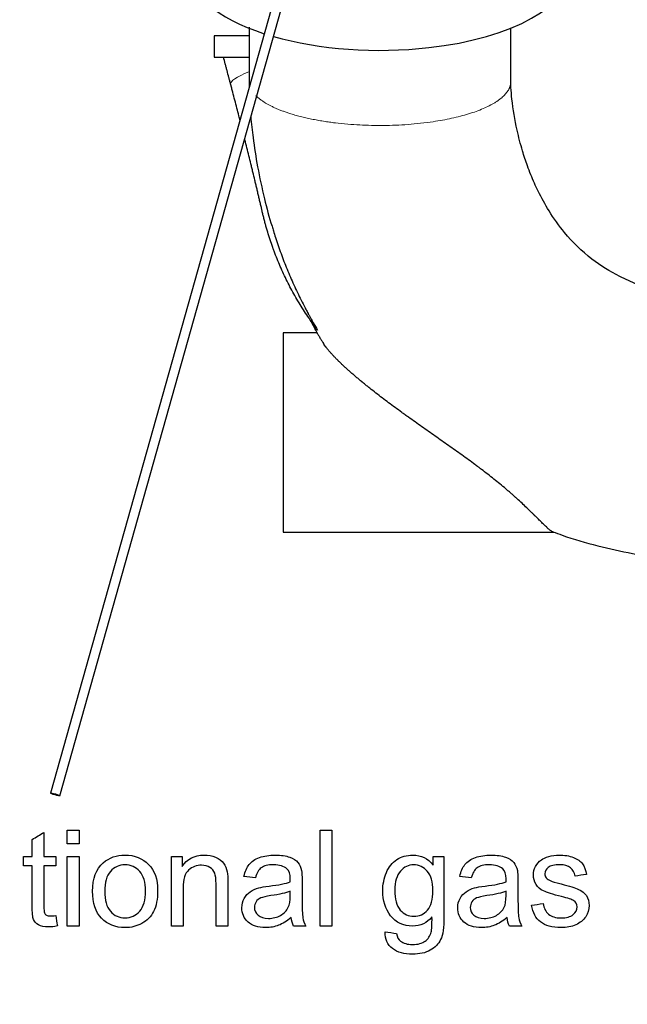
# Model space of a CAD drawing. Header units: inches. Extents: x 0 to 23760, y -13 to 16800.
# Tile 88 of 256: x 1895 to 2529, y 10435 to 11462. Entities that reach past the tile are written whole.
import ezdxf

# ---------------------------------------------------------------- set-up
doc = ezdxf.new("R2010")
doc.units = ezdxf.units.IN
doc.layers.add('1', color=7, linetype='Continuous', true_color=0xffffff)
doc.layers.add('254', color=7, linetype='Continuous', true_color=0xffffff)
doc.styles.add('latin_extended', font='simplex.shx')
doc.dimstyles.get("Standard").update_dxf_attribs({"dimtxt": 0.18, "dimasz": 0.18, "dimexe": 0.18, "dimexo": 0.0625, "dimgap": 0.09, "dimtad": 0, "dimtih": 1, "dimtoh": 1, "dimdec": 4, "dimzin": 0, "dimdsep": 46, "dimtxsty": 'Standard', "dimcen": 0.09, "dimadec": 0, "dimazin": 0, "dimtfac": 1, "dimtdec": 4, "dimtofl": 0, "dimtmove": 0, "dimatfit": 3, "dimfxl": 1, "dimtolj": 1, "dimtzin": 0, "dimarcsym": 0})

# ---------------------------------------------------------------- blocks, each defined once
blk = doc.blocks.new('_U12')
at = {"layer": '254', "color": 3, "linetype": 'Continuous', "lineweight": 13, "transparency": 16777216}
for p, q in [((8888.5, 13749.4), (8888.5, 9407)), ((1002.6, 13394.4), (1002.6, 9407)), ((1142.6, 9447), (8748.5, 9447))]:
    blk.add_line(p, q, dxfattribs=at)
at = {"layer": '254', "color": 3, "transparency": 16777216}
for points in [[(1142.6, 9470.3), (1142.6, 9423.6), (1002.6, 9447)], [(8748.5, 9423.6), (8748.5, 9470.3), (8888.5, 9447)]]:
    blk.add_solid(points, dxfattribs=at)
at = {"layer": 'Defpoints', "color": 0, "transparency": 16777216}
for p in [(8888.5, 13789.4), (1002.6, 13434.4), (8888.5, 9447)]:
    blk.add_point(p, dxfattribs=at)
at = {"layer": '254', "color": 2, "lineweight": 13, "transparency": 16777216, "insert": (4702.2, 9657), "char_height": 140, "attachment_point": 1, "style": 'latin_extended'}
blk.add_mtext('\\A1;7886', dxfattribs=at)

msp = doc.modelspace()

# ---------------------------------------------------------------- linework, layer by layer
at = {"layer": '1', "color": 2, "linetype": 'Continuous', "lineweight": 25}
for p, q in [((2249.721, 11802.714), (1926.881, 10655.039)), ((1936.507, 10652.331), (2259.347, 11800.006)), ((2097.721, 11445.535), (2097.721, 11423.339)), ((2133.874, 11445.535), (2097.721, 11445.535)), ((2097.721, 11423.339), (2107.242, 11423.339)), ((2205.477, 11135.36), (2169.534, 11135.36)), ((2169.534, 11135.36), (2169.534, 10927.36)), ((2169.534, 10927.36), (2452.357, 10927.36))]:
    msp.add_line(p, q, dxfattribs=at)
for start_param, end_param in [(0, 0.92237668), (1.82882433, 3.14161736), (0.98108519, 1.82882433)]:
    msp.add_ellipse((2270.534, 11516.213), major_axis=(-199.792, 0), ratio=0.42979107, start_param=start_param, end_param=end_param, dxfattribs=at)
at = {"layer": '1', "color": 110, "linetype": 'Continuous', "lineweight": 13}
msp.add_ellipse((2163.117, 11407.855), major_axis=(-48.352, -12.731), ratio=0.18462404, start_param=5.31701505, end_param=6.28318531, dxfattribs=at)
at = {"layer": '1', "color": 2, "linetype": 'Continuous', "lineweight": 25}
msp.add_ellipse((1931.694, 10653.685), major_axis=(-4.813, 1.354), ratio=0.11369743, dxfattribs=at)
for points, knots in [([(2134.035, 11454.49), (2134.035, 11451.885), (2134.035, 11443.842), (2134.035, 11430.487), (2134.037, 11414.162), (2134.035, 11403.276), (2134.035, 11397.702)], [0, 0, 0, 0, 0.13760538, 0.42488182, 0.70553209, 1, 1, 1, 1]), ([(2407.034, 11397.49), (2407.034, 11400.045), (2407.033, 11405.757), (2407.034, 11413.793), (2407.033, 11422.115), (2407.034, 11435.249), (2407.034, 11446.057), (2407.034, 11454.026)], [0, 0, 0, 0, 0.13560885, 0.3030504, 0.42647062, 0.57715896, 1, 1, 1, 1]), ([(2107.242, 11423.339), (2107.242, 11423.339), (2107.294, 11423.339), (2107.5, 11423.339), (2107.653, 11423.339), (2108.058, 11423.339), (2108.31, 11423.339), (2108.911, 11423.339), (2109.261, 11423.339), (2109.761, 11423.339), (2109.915, 11423.339), (2110.077, 11423.339), (2110.186, 11423.339), (2110.242, 11423.339), (2110.522, 11423.339), (2110.757, 11423.339), (2111.495, 11423.339), (2112.031, 11423.339), (2113.186, 11423.339), (2114.426, 11423.339), (2115.832, 11423.339), (2116.949, 11423.339), (2117.332, 11423.339), (2117.922, 11423.339), (2118.121, 11423.339), (2118.525, 11423.339), (2118.729, 11423.339), (2119.759, 11423.339), (2120.616, 11423.339), (2122.391, 11423.339), (2124.229, 11423.339), (2126.191, 11423.339), (2128.214, 11423.339), (2129.256, 11423.339), (2130.598, 11423.339), (2130.869, 11423.339), (2131.277, 11423.339), (2131.414, 11423.339), (2131.687, 11423.339), (2132.374, 11423.339), (2133.068, 11423.339), (2133.728, 11423.339), (2133.827, 11423.339), (2133.927, 11423.339)], [0, 0, 0, 0, 0.07098114, 0.07098114, 0.14196227, 0.14196227, 0.21294341, 0.21294341, 0.28392455, 0.28392455, 0.30166983, 0.31054247, 0.31054247, 0.31941512, 0.31941512, 0.35490568, 0.35490568, 0.42588682, 0.42588682, 0.49686796, 0.56784909, 0.56784909, 0.60333966, 0.60333966, 0.62108495, 0.62108495, 0.63883023, 0.63883023, 0.70981137, 0.70981137, 0.7807925, 0.85177364, 0.85177364, 0.92275478, 0.92275478, 0.94050006, 0.94050006, 0.9493727, 0.9493727, 0.95824535, 0.99373591, 0.99373591, 1, 1, 1, 1]), ([(2114.765, 11395.124), (2114.457, 11396.293), (2114.148, 11397.463), (2113.53, 11399.805), (2113.22, 11400.977), (2112.288, 11404.494), (2111.664, 11406.842), (2110.723, 11410.369), (2110.409, 11411.546), (2109.78, 11413.9), (2109.464, 11415.078), (2108.515, 11418.615), (2107.88, 11420.975), (2107.242, 11423.339)], [0, 0, 0, 0, 0.125, 0.125, 0.25, 0.25, 0.5, 0.5, 0.625, 0.625, 0.75, 0.75, 1, 1, 1, 1]), ([(2651.532, 11167.86), (2642.262, 11167.828), (2625.203, 11168.388), (2601.587, 11170.647), (2581.75, 11173.876), (2561.063, 11178.598), (2540.852, 11185.057), (2516.055, 11196.025), (2489.187, 11212.816), (2464.814, 11236.666), (2447.275, 11261.309), (2436.035, 11281.793), (2428.989, 11297.73), (2423.61, 11311.829), (2418.518, 11327.31), (2412.496, 11350.578), (2408.718, 11372.938), (2407.32, 11389.077), (2407.08, 11394.657), (2407.039, 11396.546), (2407.034, 11397.195), (2407.034, 11397.49)], [0, 0, 0, 0, 0.06990841, 0.12908013, 0.17929675, 0.22207832, 0.29010265, 0.34056981, 0.42989974, 0.53545914, 0.6103153, 0.67369875, 0.7244964, 0.75175077, 0.79616098, 0.85667725, 0.947537, 0.98197526, 0.99340339, 0.99692458, 1, 1, 1, 1]), ([(2124.506, 11357.498), (2124.136, 11358.954), (2123.765, 11360.41), (2122.685, 11364.634), (2121.975, 11367.402), (2120.549, 11372.94), (2119.834, 11375.709), (2118.396, 11381.25), (2117.674, 11384.022), (2116.587, 11388.183), (2116.224, 11389.57), (2115.678, 11391.652), (2115.495, 11392.346), (2115.222, 11393.387), (2115.13, 11393.735), (2114.948, 11394.429), (2114.856, 11394.776), (2114.765, 11395.124)], [0, 0, 0, 0, 0.11616859, 0.11616859, 0.33712644, 0.33712644, 0.5580843, 0.5580843, 0.77904215, 0.77904215, 0.88952107, 0.88952107, 0.94476054, 0.94476054, 0.97238027, 0.97238027, 1, 1, 1, 1]), ([(2135.735, 11361.211), (2136.373, 11353.877), (2138.308, 11336.38), (2142.78, 11307.731), (2149.503, 11276.865), (2155.3, 11254.582), (2158.917, 11243.544), (2159.441, 11241.98)], [0, 0, 0, 0, 0.18155169, 0.43365974, 0.71437616, 0.95944887, 1, 1, 1, 1]), ([(2148.028, 11260.841), (2147.862, 11261.553), (2147.614, 11262.623), (2147.365, 11263.693), (2147.198, 11264.406), (2147.115, 11264.763), (2146.699, 11266.546), (2146.033, 11269.397), (2145.031, 11273.666), (2144.362, 11276.508), (2143.691, 11279.348), (2143.355, 11280.766), (2142.683, 11283.601), (2142.347, 11285.018), (2141.673, 11287.849), (2141.335, 11289.263), (2140.659, 11292.09), (2140.321, 11293.502), (2139.305, 11297.736), (2138.625, 11300.555), (2137.603, 11304.779), (2137.262, 11306.186), (2136.749, 11308.295), (2136.578, 11308.998), (2136.236, 11310.404), (2136.065, 11311.106), (2135.209, 11314.615), (2134.523, 11317.415), (2133.149, 11323.004), (2132.461, 11325.793), (2131.08, 11331.363), (2130.389, 11334.143), (2129.601, 11337.297), (2129.507, 11337.673), (2129.413, 11338.05)], [0, 0, 0, 0, 0.02736577, 0.04104866, 0.04104866, 0.05473154, 0.05473154, 0.10946308, 0.16419463, 0.21892617, 0.21892617, 0.27365771, 0.27365771, 0.32838925, 0.32838925, 0.38312079, 0.38312079, 0.43785233, 0.43785233, 0.54731542, 0.54731542, 0.60204696, 0.60204696, 0.62941273, 0.62941273, 0.6567785, 0.6567785, 0.76624159, 0.76624159, 0.87570467, 0.87570467, 0.98516775, 0.98516775, 1, 1, 1, 1]), ([(2205.442, 11138.351), (2203.687, 11140.667), (2201.968, 11142.999), (2198.602, 11147.698), (2196.955, 11150.063), (2193.731, 11154.827), (2192.154, 11157.225), (2189.07, 11162.054), (2186.055, 11166.915), (2183.177, 11171.841), (2180.368, 11176.798), (2178.998, 11179.293), (2176.325, 11184.313), (2175.022, 11186.839), (2172.485, 11191.923), (2171.25, 11194.48), (2168.849, 11199.626), (2167.682, 11202.214), (2165.416, 11207.421), (2164.317, 11210.04), (2162.188, 11215.307), (2161.158, 11217.955), (2159.913, 11221.284), (2159.543, 11222.284), (2159.178, 11223.286), (2158.935, 11223.955), (2158.815, 11224.289), (2158.214, 11225.961), (2157.744, 11227.3), (2156.361, 11231.317), (2155.477, 11233.999), (2153.785, 11239.365), (2152.977, 11242.05), (2151.821, 11246.078), (2151.445, 11247.421), (2150.711, 11250.107), (2150.354, 11251.449), (2149.658, 11254.134), (2149.319, 11255.477), (2148.824, 11257.489), (2148.58, 11258.495), (2148.302, 11259.669), (2148.164, 11260.256), (2148.096, 11260.549), (2148.065, 11260.68), (2148.054, 11260.727), (2148.052, 11260.737), (2148.051, 11260.743), (2148.047, 11260.758), (2148.04, 11260.789), (2148.033, 11260.82), (2148.028, 11260.841)], [0, 0, 0, 0, 0.0625, 0.0625, 0.125, 0.125, 0.1875, 0.1875, 0.25, 0.3125, 0.3125, 0.375, 0.375, 0.4375, 0.4375, 0.5, 0.5, 0.5625, 0.5625, 0.625, 0.625, 0.6875, 0.6875, 0.703125, 0.7109375, 0.7109375, 0.71875, 0.71875, 0.75, 0.75, 0.8125, 0.8125, 0.875, 0.875, 0.90625, 0.90625, 0.9375, 0.9375, 0.96875, 0.96875, 0.984375, 0.9921875, 0.99609375, 0.99804688, 0.99902344, 0.99914551, 0.99914551, 0.99926758, 0.99926758, 0.99951172, 1, 1, 1, 1]), ([(2159.353, 11241.933), (2160.061, 11239.644), (2160.786, 11237.361), (2163.352, 11229.476), (2165.277, 11223.905), (2169.33, 11212.837), (2171.457, 11207.341), (2175.918, 11196.424), (2178.251, 11191.003), (2183.126, 11180.239), (2185.668, 11174.896), (2189.64, 11166.94), (2190.991, 11164.297), (2193.058, 11160.349), (2194.101, 11158.378), (2195.336, 11156.086), (2195.87, 11155.105), (2196.226, 11154.451), (2196.404, 11154.124), (2199.446, 11148.576), (2202.399, 11143.427), (2205.442, 11138.351)], [0, 0, 0, 0, 0.06337808, 0.06337808, 0.21948174, 0.21948174, 0.37558539, 0.37558539, 0.53168904, 0.53168904, 0.68779269, 0.68779269, 0.76584452, 0.76584452, 0.80487043, 0.82438339, 0.83413987, 0.83413987, 0.84389635, 0.84389635, 1, 1, 1, 1]), ([(2451.45, 10927.518), (2451.378, 10927.541), (2451.304, 10927.566), (2450.973, 10927.689), (2450.702, 10927.812), (2450.126, 10928.113), (2449.823, 10928.292), (2449.183, 10928.703), (2448.511, 10929.169), (2447.403, 10930.028), (2446.594, 10930.707), (2445.96, 10931.255), (2445.636, 10931.539), (2445.247, 10931.887), (2445.077, 10932.04), (2444.963, 10932.143), (2444.906, 10932.194), (2444.389, 10932.663), (2443.915, 10933.103), (2442.934, 10934.026), (2442.428, 10934.509), (2441.384, 10935.517), (2440.846, 10936.041), (2439.183, 10937.674), (2438.008, 10938.841), (2435.522, 10941.321), (2434.21, 10942.633), (2432.651, 10944.185), (2432.389, 10944.446), (2432.125, 10944.708), (2431.949, 10944.884), (2431.86, 10944.972), (2431.416, 10945.413), (2431.057, 10945.768), (2429.971, 10946.844), (2429.232, 10947.573), (2426.974, 10949.79), (2425.412, 10951.309), (2422.175, 10954.418), (2420.499, 10956.007), (2417.033, 10959.244), (2415.243, 10960.891), (2413.281, 10962.667), (2413.166, 10962.772), (2412.934, 10962.981), (2412.818, 10963.086), (2412.469, 10963.4), (2411.769, 10964.029), (2411.065, 10964.659), (2409.649, 10965.921), (2407.742, 10967.605), (2404.827, 10970.137), (2402.849, 10971.828), (2399.857, 10974.365), (2397.828, 10976.058), (2393.707, 10979.444), (2391.614, 10981.137), (2387.37, 10984.523), (2385.219, 10986.216), (2380.861, 10989.6), (2378.655, 10991.292), (2375.866, 10993.406), (2375.306, 10993.829), (2374.465, 10994.463), (2374.184, 10994.675), (2373.622, 10995.097), (2372.216, 10996.153), (2370.805, 10997.205), (2367.413, 10999.723), (2365.141, 11001.393), (2360.581, 11004.718), (2358.293, 11006.374), (2353.703, 11009.674), (2351.401, 11011.319), (2346.786, 11014.601), (2344.473, 11016.238), (2339.839, 11019.51), (2337.518, 11021.143), (2332.87, 11024.41), (2330.543, 11026.043), (2325.886, 11029.312), (2323.555, 11030.948), (2318.893, 11034.225), (2316.561, 11035.866), (2311.899, 11039.158), (2309.568, 11040.809), (2304.909, 11044.121), (2302.581, 11045.783), (2299.964, 11047.66), (2299.673, 11047.869), (2299.092, 11048.287), (2298.801, 11048.496), (2297.929, 11049.123), (2296.188, 11050.377), (2294.453, 11051.632), (2290.994, 11054.143), (2288.701, 11055.818), (2284.143, 11059.173), (2281.878, 11060.853), (2277.379, 11064.218), (2275.145, 11065.903), (2270.711, 11069.282), (2268.511, 11070.975), (2264.149, 11074.37), (2261.986, 11076.071), (2258.773, 11078.631), (2257.707, 11079.486), (2255.586, 11081.198), (2254.531, 11082.055), (2253.219, 11083.128), (2252.957, 11083.343), (2252.565, 11083.665), (2252.434, 11083.773), (2252.173, 11083.988), (2251.521, 11084.525), (2250.873, 11085.061), (2249.324, 11086.347), (2248.301, 11087.203), (2246.276, 11088.912), (2245.274, 11089.764), (2243.29, 11091.466), (2242.309, 11092.315), (2240.37, 11094.009), (2239.411, 11094.854), (2237.517, 11096.54), (2236.582, 11097.381), (2234.736, 11099.059), (2233.826, 11099.896), (2232.032, 11101.564), (2231.148, 11102.396), (2229.409, 11104.054), (2228.553, 11104.881), (2227.503, 11105.911), (2227.294, 11106.116), (2226.878, 11106.527), (2226.258, 11107.141), (2225.65, 11107.751), (2224.451, 11108.964), (2223.672, 11109.764), (2222.16, 11111.346), (2221.426, 11112.128), (2220.006, 11113.673), (2219.32, 11114.436), (2217.997, 11115.942), (2217.361, 11116.684), (2216.142, 11118.147), (2215.559, 11118.867), (2214.867, 11119.753), (2214.73, 11119.929), (2214.528, 11120.193), (2214.461, 11120.28), (2214.328, 11120.455), (2213.998, 11120.89), (2213.682, 11121.318), (2212.951, 11122.33), (2212.499, 11122.985), (2211.759, 11124.115), (2211.457, 11124.597), (2211.178, 11125.067)], [0, 0, 0, 0, 0.00335355, 0.00335355, 0.01483829, 0.01483829, 0.02632304, 0.02632304, 0.03780779, 0.04929254, 0.06077729, 0.06077729, 0.06651966, 0.06939085, 0.07082644, 0.07082644, 0.07226204, 0.07226204, 0.08374678, 0.08374678, 0.09523153, 0.09523153, 0.10671628, 0.10671628, 0.12968578, 0.12968578, 0.15265527, 0.15265527, 0.15552646, 0.15696205, 0.15696205, 0.15839765, 0.15839765, 0.16414002, 0.16414002, 0.17562477, 0.17562477, 0.19859427, 0.19859427, 0.22156376, 0.22156376, 0.24453326, 0.24453326, 0.24596885, 0.24596885, 0.24740445, 0.24740445, 0.25027563, 0.25601801, 0.25601801, 0.26750276, 0.2789875, 0.29047225, 0.29047225, 0.31344175, 0.31344175, 0.33641125, 0.33641125, 0.35938074, 0.35938074, 0.38235024, 0.38235024, 0.38809261, 0.38809261, 0.3909638, 0.3909638, 0.39383499, 0.40531974, 0.40531974, 0.42828923, 0.42828923, 0.45125873, 0.45125873, 0.47422822, 0.47422822, 0.49719772, 0.49719772, 0.52016722, 0.52016722, 0.54313671, 0.54313671, 0.56610621, 0.56610621, 0.58907571, 0.58907571, 0.6120452, 0.6120452, 0.6350147, 0.6350147, 0.63788589, 0.63788589, 0.64075707, 0.64075707, 0.64649945, 0.6579842, 0.6579842, 0.68095369, 0.68095369, 0.70392319, 0.70392319, 0.72689269, 0.72689269, 0.74986218, 0.74986218, 0.77283168, 0.77283168, 0.78431643, 0.78431643, 0.79580118, 0.79580118, 0.79867236, 0.79867236, 0.80010796, 0.80010796, 0.80154355, 0.80728592, 0.80728592, 0.81877067, 0.81877067, 0.83025542, 0.83025542, 0.84174017, 0.84174017, 0.85322492, 0.85322492, 0.86470967, 0.86470967, 0.87619441, 0.87619441, 0.88767916, 0.88767916, 0.89916391, 0.89916391, 0.9020351, 0.9020351, 0.90490628, 0.91064866, 0.91064866, 0.92213341, 0.92213341, 0.93361816, 0.93361816, 0.9451029, 0.9451029, 0.95658765, 0.95658765, 0.9680724, 0.9680724, 0.97094359, 0.97094359, 0.97237918, 0.97237918, 0.97381477, 0.97955715, 0.97955715, 0.9910419, 0.9910419, 1, 1, 1, 1]), ([(2450.932, 10927.963), (2454.127, 10926.704), (2469.443, 10920.909), (2497.209, 10913.058), (2535.574, 10904.486), (2575.185, 10898.643), (2605.543, 10896.186), (2624.929, 10895.337), (2633.639, 10895.064), (2642.524, 10894.898), (2648.506, 10894.86), (2651.525, 10894.86)], [0, 0, 0, 0, 0.05049048, 0.24087995, 0.42307537, 0.6275556, 0.82785302, 0.86962623, 0.91223642, 0.95570292, 1, 1, 1, 1]), ([(1981.889, 10582.387), (1988.105, 10587.76), (1995.703, 10590.446), (2014.634, 10590.446), (2022.769, 10587.171), (2035.407, 10574.124), (2038.579, 10565.12), (2038.579, 10544.27), (2037.192, 10536.943), (2031.569, 10526.261), (2027.513, 10522.097), (2022.155, 10519.149)], [0, 0, 0, 0, 0.19849265, 0.19849265, 0.41967017, 0.41967017, 0.6408477, 0.6408477, 0.82024724, 0.82024724, 1, 1, 1, 1]), ([(2064.007, 10578.499), (2069.328, 10586.455), (2077.003, 10590.446), (2091.431, 10590.446), (2095.457, 10589.674), (2102.764, 10586.506), (2105.489, 10584.451), (2109.134, 10579.369), (2110.413, 10576.35), (2111.155, 10572.845)], [0, 0, 0, 0, 0.43390355, 0.43390355, 0.62270127, 0.62270127, 0.81197878, 0.81197878, 1, 1, 1, 1]), ([(2134, 10580.571), (2136.481, 10583.743), (2140.108, 10586.188), (2149.553, 10589.576), (2155.054, 10590.446), (2167.461, 10590.446), (2172.478, 10589.712), (2180.226, 10586.788), (2183.078, 10584.981), (2186.698, 10580.546), (2187.978, 10577.783), (2188.694, 10574.406)], [0, 0, 0, 0, 0.20172981, 0.20172981, 0.40214746, 0.40214746, 0.60174034, 0.60174034, 0.80018246, 0.80018246, 1, 1, 1, 1]), ([(2324.841, 10525.851), (2319.469, 10519.507), (2312.792, 10516.36), (2294.834, 10516.36), (2287.108, 10519.942), (2276.21, 10534.319), (2273.473, 10542.94), (2273.473, 10559.901), (2274.739, 10566.265), (2279.715, 10577.962), (2283.347, 10582.49), (2292.864, 10588.834), (2298.441, 10590.446), (2313.406, 10590.446), (2320.441, 10586.992), (2325.992, 10580.059)], [0, 0, 0, 0, 0.13950219, 0.13950219, 0.31287711, 0.31287711, 0.48625203, 0.48625203, 0.60536457, 0.60536457, 0.72384961, 0.72384961, 0.84233465, 0.84233465, 1, 1, 1, 1]), ([(2337.325, 10588.808), (2337.325, 10567.934), (2337.325, 10547.059), (2337.325, 10514.902), (2336.174, 10506.921), (2331.569, 10497.506), (2327.932, 10493.78), (2317.985, 10488.322), (2311.846, 10486.967), (2295.934, 10486.967), (2288.95, 10488.911), (2278.308, 10496.688), (2275.749, 10502.546), (2275.928, 10510.349)], [0, 0, 0, 0, 0.25517086, 0.25517086, 0.3930757, 0.3930757, 0.53098054, 0.53098054, 0.66973213, 0.66973213, 0.83486607, 0.83486607, 1, 1, 1, 1]), ([(2359.223, 10580.571), (2361.705, 10583.743), (2365.332, 10586.188), (2374.777, 10589.576), (2380.277, 10590.446), (2392.685, 10590.446), (2397.702, 10589.712), (2405.45, 10586.788), (2408.302, 10584.981), (2411.922, 10580.546), (2413.201, 10577.783), (2413.918, 10574.406)], [0, 0, 0, 0, 0.20172981, 0.20172981, 0.40214746, 0.40214746, 0.60174034, 0.60174034, 0.80018246, 0.80018246, 1, 1, 1, 1]), ([(2438.962, 10585.381), (2440.856, 10586.788), (2443.472, 10587.966), (2450.065, 10589.96), (2453.595, 10590.446), (2463.061, 10590.446), (2468.049, 10589.627), (2476.645, 10586.353), (2479.829, 10584.136), (2483.91, 10578.525), (2485.317, 10574.79), (2486.084, 10570.108)], [0, 0, 0, 0, 0.1533584, 0.1533584, 0.30704293, 0.30704293, 0.53756972, 0.53756972, 0.76809651, 0.76809651, 1, 1, 1, 1]), ([(1934, 10516.488), (1930.546, 10515.772), (1927.451, 10515.414), (1920.262, 10515.414), (1916.808, 10516.104), (1911.897, 10518.918), (1910.192, 10520.79), (1908.187, 10525.365), (1907.676, 10530.2), (1907.676, 10551.459), (1907.676, 10565.35), (1907.676, 10579.241)], [0, 0, 0, 0, 0.11085216, 0.11085216, 0.2938628, 0.2938628, 0.47687344, 0.47687344, 0.65817362, 0.65817362, 1, 1, 1, 1]), ([(1919.878, 10579.241), (1919.878, 10565.128), (1919.878, 10551.015), (1919.878, 10533.398), (1920.109, 10531.147), (1920.543, 10530.149)], [0, 0, 0, 0, 0.80106486, 0.80106486, 1, 1, 1, 1]), ([(2022.155, 10519.149), (2016.808, 10516.207), (2010.976, 10514.723), (1994.527, 10514.723), (1986.315, 10517.972), (1973.831, 10530.968), (1970.684, 10540.356), (1970.684, 10565.989), (1974.419, 10575.941), (1981.889, 10582.387)], [0, 0, 0, 0, 0.16767261, 0.16767261, 0.43649186, 0.43649186, 0.70531111, 0.70531111, 1, 1, 1, 1]), ([(2019.853, 10573.357), (2015.76, 10577.962), (2010.72, 10580.264), (1998.517, 10580.264), (1993.439, 10577.976), (1985.343, 10568.803), (1983.322, 10561.845), (1983.322, 10543.298), (1985.343, 10536.365), (1989.385, 10531.735)], [0, 0, 0, 0, 0.24786736, 0.24786736, 0.49887228, 0.49887228, 0.74909053, 0.74909053, 1, 1, 1, 1]), ([(2098.108, 10571.643), (2097.161, 10574.124), (2095.48, 10576.106), (2090.587, 10579.062), (2087.747, 10579.804), (2079.254, 10579.804), (2074.737, 10578.128), (2067.128, 10571.489), (2065.235, 10565.196), (2065.235, 10542.744), (2065.235, 10529.552), (2065.235, 10516.36)], [0, 0, 0, 0, 0.13293898, 0.13293898, 0.26689879, 0.26689879, 0.48039724, 0.48039724, 0.69471118, 0.69471118, 1, 1, 1, 1]), ([(2176.901, 10562.331), (2176.952, 10564.02), (2176.977, 10565.094), (2176.977, 10570.543), (2175.813, 10574.087), (2170.352, 10578.883), (2165.696, 10580.264), (2153.723, 10580.264), (2149.477, 10579.266), (2143.951, 10575.224), (2141.93, 10571.643), (2140.6, 10566.501)], [0, 0, 0, 0, 0.01739916, 0.01739916, 0.21800118, 0.21800118, 0.49068665, 0.49068665, 0.74534333, 0.74534333, 1, 1, 1, 1]), ([(2319.955, 10573.51), (2316.015, 10578.013), (2311.283, 10580.264), (2300.282, 10580.264), (2295.65, 10578.066), (2288.003, 10569.187), (2286.084, 10562.613), (2286.084, 10544.373), (2287.978, 10537.44), (2291.764, 10533.065)], [0, 0, 0, 0, 0.24867368, 0.24867368, 0.49276352, 0.49276352, 0.73535488, 0.73535488, 1, 1, 1, 1]), ([(2402.124, 10562.331), (2402.176, 10564.02), (2402.201, 10565.094), (2402.201, 10570.543), (2401.037, 10574.087), (2395.575, 10578.883), (2390.919, 10580.264), (2378.947, 10580.264), (2374.7, 10579.266), (2369.175, 10575.224), (2367.154, 10571.643), (2365.824, 10566.501)], [0, 0, 0, 0, 0.01739916, 0.01739916, 0.21800118, 0.21800118, 0.49068665, 0.49068665, 0.74534333, 0.74534333, 1, 1, 1, 1]), ([(2440.804, 10539.896), (2441.469, 10535.035), (2443.39, 10531.303), (2449.605, 10526.107), (2453.953, 10524.828), (2465.184, 10524.828), (2469.39, 10525.941), (2474.828, 10530.558), (2476.21, 10533.244), (2476.21, 10539.128), (2474.991, 10541.316), (2470.889, 10543.989), (2466.719, 10545.37), (2451.037, 10549.335), (2444.785, 10551.284), (2437.837, 10554.605), (2435.195, 10556.903), (2431.595, 10562.766), (2430.699, 10566.015), (2430.699, 10572.794), (2431.441, 10575.787), (2432.925, 10578.525)], [0, 0, 0, 0, 0.11222426, 0.11222426, 0.22545145, 0.22545145, 0.33919566, 0.33919566, 0.45231851, 0.45231851, 0.55422256, 0.55422256, 0.62550831, 0.62550831, 0.72164773, 0.72164773, 0.81806124, 0.81806124, 0.91349327, 0.91349327, 1, 1, 1, 1]), ([(2474.087, 10568.471), (2473.549, 10572.206), (2471.961, 10575.119), (2466.719, 10579.292), (2463.035, 10580.341), (2452.623, 10580.341), (2448.597, 10579.432), (2443.772, 10575.685), (2442.57, 10573.51), (2442.57, 10569.417), (2443.081, 10567.985), (2444.079, 10566.706)], [0, 0, 0, 0, 0.19498444, 0.19498444, 0.39207231, 0.39207231, 0.62394039, 0.62394039, 0.8542769, 0.8542769, 1, 1, 1, 1]), ([(1989.385, 10531.735), (1993.427, 10527.13), (1998.517, 10524.828), (2010.746, 10524.828), (2015.824, 10527.141), (2023.92, 10536.417), (2025.941, 10543.477), (2025.941, 10561.947), (2023.947, 10568.751), (2019.853, 10573.357)], [0, 0, 0, 0, 0.2557329, 0.2557329, 0.5093347, 0.5093347, 0.76214286, 0.76214286, 1, 1, 1, 1]), ([(2099.541, 10516.36), (2099.541, 10531.053), (2099.541, 10545.745), (2099.541, 10565.427), (2099.08, 10569.162), (2098.108, 10571.643)], [0, 0, 0, 0, 0.7465338, 0.7465338, 1, 1, 1, 1]), ([(2111.155, 10572.845), (2111.59, 10570.569), (2111.82, 10566.578), (2111.82, 10546.052), (2111.82, 10531.206), (2111.82, 10516.36)], [0, 0, 0, 0, 0.27669298, 0.27669298, 1, 1, 1, 1]), ([(2188.694, 10574.406), (2189.103, 10572.308), (2189.308, 10568.548), (2189.308, 10557.641), (2189.308, 10552.184), (2189.308, 10535.291), (2189.588, 10528.081), (2190.612, 10522.039), (2191.661, 10519.123), (2193.196, 10516.36)], [0, 0, 0, 0, 0.16140093, 0.16140093, 0.32305445, 0.32305445, 0.66176908, 0.66176908, 1, 1, 1, 1]), ([(2291.764, 10533.065), (2295.524, 10528.716), (2300.257, 10526.516), (2311.59, 10526.516), (2316.322, 10528.691), (2323.946, 10537.389), (2325.864, 10544.194), (2325.864, 10562.331), (2323.895, 10569.008), (2319.955, 10573.51)], [0, 0, 0, 0, 0.25381577, 0.25381577, 0.50648823, 0.50648823, 0.75916069, 0.75916069, 1, 1, 1, 1]), ([(2413.918, 10574.406), (2414.327, 10572.308), (2414.532, 10568.548), (2414.532, 10557.641), (2414.532, 10552.184), (2414.532, 10535.291), (2414.812, 10528.081), (2415.836, 10522.039), (2416.885, 10519.123), (2418.42, 10516.36)], [0, 0, 0, 0, 0.16140093, 0.16140093, 0.32305445, 0.32305445, 0.66176908, 0.66176908, 1, 1, 1, 1]), ([(2164.8, 10517.102), (2160.579, 10515.516), (2156.077, 10514.723), (2143.286, 10514.723), (2137.172, 10516.667), (2128.627, 10524.444), (2126.478, 10529.407), (2126.478, 10539), (2127.308, 10542.243), (2130.52, 10548.108), (2132.656, 10550.444), (2137.862, 10554.017), (2140.804, 10555.347), (2144.079, 10556.268)], [0, 0, 0, 0, 0.13922287, 0.13922287, 0.36831446, 0.36831446, 0.59740605, 0.59740605, 0.73080116, 0.73080116, 0.86509356, 0.86509356, 1, 1, 1, 1]), ([(2144.079, 10556.268), (2146.509, 10556.908), (2150.141, 10557.532), (2164.903, 10559.287), (2172.219, 10560.694), (2176.901, 10562.331)], [0, 0, 0, 0, 0.32934662, 0.32934662, 1, 1, 1, 1]), ([(2390.024, 10517.102), (2385.803, 10515.516), (2381.301, 10514.723), (2368.51, 10514.723), (2362.396, 10516.667), (2353.851, 10524.444), (2351.702, 10529.407), (2351.702, 10539), (2352.532, 10542.243), (2355.744, 10548.108), (2357.879, 10550.444), (2363.086, 10554.017), (2366.028, 10555.347), (2369.303, 10556.268)], [0, 0, 0, 0, 0.13922287, 0.13922287, 0.36831446, 0.36831446, 0.59740605, 0.59740605, 0.73080116, 0.73080116, 0.86509356, 0.86509356, 1, 1, 1, 1]), ([(2369.303, 10556.268), (2371.733, 10556.908), (2375.364, 10557.532), (2390.126, 10559.287), (2397.443, 10560.694), (2402.124, 10562.331)], [0, 0, 0, 0, 0.32934662, 0.32934662, 1, 1, 1, 1]), ([(2448.786, 10563.431), (2450.014, 10562.971), (2453.615, 10561.9), (2468.305, 10557.957), (2474.359, 10556.042), (2481.224, 10553.122), (2483.936, 10550.973), (2485.88, 10548.133)], [0, 0, 0, 0, 0.25783975, 0.25783975, 0.62942163, 0.62942163, 1, 1, 1, 1]), ([(2146.125, 10545.626), (2144.053, 10544.705), (2142.404, 10543.382), (2140.165, 10539.87), (2139.576, 10537.926), (2139.576, 10532.528), (2140.843, 10529.805), (2145.793, 10525.416), (2149.4, 10524.342), (2158.916, 10524.342), (2163.112, 10525.365), (2170.479, 10529.509), (2173.191, 10532.349), (2174.931, 10535.931)], [0, 0, 0, 0, 0.12145343, 0.12145343, 0.24416853, 0.24416853, 0.43341591, 0.43341591, 0.62363355, 0.62363355, 0.81181677, 0.81181677, 1, 1, 1, 1]), ([(2174.931, 10535.931), (2176.235, 10538.719), (2176.901, 10542.812), (2176.901, 10549.711), (2176.901, 10551.211), (2176.901, 10552.712)], [0, 0, 0, 0, 0.78244747, 0.78244747, 1, 1, 1, 1]), ([(2371.349, 10545.626), (2369.277, 10544.705), (2367.628, 10543.382), (2365.389, 10539.87), (2364.8, 10537.926), (2364.8, 10532.528), (2366.066, 10529.805), (2371.017, 10525.416), (2374.624, 10524.342), (2384.14, 10524.342), (2388.336, 10525.365), (2395.703, 10529.509), (2398.415, 10532.349), (2400.155, 10535.931)], [0, 0, 0, 0, 0.12145343, 0.12145343, 0.24416853, 0.24416853, 0.43341591, 0.43341591, 0.62363355, 0.62363355, 0.81181677, 0.81181677, 1, 1, 1, 1]), ([(2400.155, 10535.931), (2401.459, 10538.719), (2402.124, 10542.812), (2402.124, 10549.711), (2402.124, 10551.211), (2402.124, 10552.712)], [0, 0, 0, 0, 0.78244747, 0.78244747, 1, 1, 1, 1]), ([(2485.88, 10548.133), (2487.85, 10545.319), (2488.822, 10541.814), (2488.822, 10533.551), (2487.608, 10529.696), (2482.861, 10522.449), (2479.408, 10519.66), (2470.403, 10515.721), (2465.312, 10514.723), (2450.219, 10514.723), (2443.03, 10516.667), (2433.155, 10524.495), (2430.009, 10530.302), (2428.653, 10537.977)], [0, 0, 0, 0, 0.1384103, 0.1384103, 0.27427317, 0.27427317, 0.41080822, 0.41080822, 0.54734327, 0.54734327, 0.77367163, 0.77367163, 1, 1, 1, 1]), ([(1922.641, 10527.744), (1923.639, 10527.156), (1925.02, 10526.874), (1928.218, 10526.874), (1930.009, 10527.028), (1932.234, 10527.335)], [0, 0, 0, 0, 0.568, 0.568, 1, 1, 1, 1]), ([(2287.875, 10508.583), (2288.361, 10504.9), (2289.75, 10502.223), (2295.064, 10498.248), (2299.234, 10497.123), (2310.208, 10497.123), (2314.583, 10498.248), (2320.774, 10502.802), (2322.89, 10505.995), (2324.585, 10512.574), (2324.892, 10517.844), (2324.841, 10525.851)], [0, 0, 0, 0, 0.16329456, 0.16329456, 0.38229489, 0.38229489, 0.61936807, 0.61936807, 0.85644125, 0.85644125, 1, 1, 1, 1])]:
    msp.add_open_spline(points, degree=3, knots=knots, dxfattribs=at)
at = {"layer": '1', "color": 110, "linetype": 'Continuous', "lineweight": 13}
msp.add_rational_spline([(2134.035, 11397.717), (2134.03, 11397.183), (2134.05, 11396.647), (2134.095, 11396.108), (2134.166, 11395.566)], [1.0159081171, 1.01567998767, 1.01540794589, 1.01509724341, 1.01475275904], degree=4, dxfattribs=at)
at = {"layer": '1', "color": 2, "linetype": 'Continuous', "lineweight": 25}
for points, degree in [([(2134.035, 11397.702), (2134.048, 11395.864), (2134.071, 11394.027), (2134.105, 11392.19)], 3), ([(2198.026, 11149.051), (2203.81, 11136.212), (2211.646, 11124.533)], 2), ([(1944.309, 10602.239), (1944.309, 10606.946), (1944.309, 10611.653), (1944.309, 10616.36)], 3), ([(1944.309, 10616.36), (1948.402, 10616.36), (1952.495, 10616.36), (1956.588, 10616.36)], 3), ([(1956.588, 10616.36), (1956.588, 10611.653), (1956.588, 10606.946), (1956.588, 10602.239)], 3), ([(2208.059, 10516.36), (2208.059, 10549.694), (2208.059, 10583.027), (2208.059, 10616.36)], 3), ([(2208.059, 10616.36), (2212.153, 10616.36), (2216.246, 10616.36), (2220.339, 10616.36)], 3), ([(2220.339, 10616.36), (2220.339, 10583.027), (2220.339, 10549.694), (2220.339, 10516.36)], 3), ([(1907.676, 10606.741), (1911.743, 10609.197), (1915.811, 10611.653), (1919.878, 10614.109)], 3), ([(1907.676, 10588.808), (1907.676, 10594.786), (1907.676, 10600.764), (1907.676, 10606.741)], 3), ([(1919.878, 10614.109), (1919.878, 10605.676), (1919.878, 10597.242), (1919.878, 10588.808)], 3), ([(1956.588, 10602.239), (1952.495, 10602.239), (1948.402, 10602.239), (1944.309, 10602.239)], 3), ([(1898.671, 10588.808), (1901.672, 10588.808), (1904.674, 10588.808), (1907.676, 10588.808)], 3), ([(1898.671, 10579.241), (1898.671, 10582.43), (1898.671, 10585.619), (1898.671, 10588.808)], 3), ([(1919.878, 10588.808), (1923.997, 10588.808), (1928.116, 10588.808), (1932.234, 10588.808)], 3), ([(1932.234, 10588.808), (1932.234, 10585.619), (1932.234, 10582.43), (1932.234, 10579.241)], 3), ([(1944.309, 10588.808), (1948.402, 10588.808), (1952.495, 10588.808), (1956.588, 10588.808)], 3), ([(1944.309, 10516.36), (1944.309, 10540.51), (1944.309, 10564.659), (1944.309, 10588.808)], 3), ([(1956.588, 10588.808), (1956.588, 10564.659), (1956.588, 10540.51), (1956.588, 10516.36)], 3), ([(2052.956, 10588.808), (2056.64, 10588.808), (2060.323, 10588.808), (2064.007, 10588.808)], 3), ([(2052.956, 10516.36), (2052.956, 10540.51), (2052.956, 10564.659), (2052.956, 10588.808)], 3), ([(2064.007, 10588.808), (2064.007, 10585.372), (2064.007, 10581.935), (2064.007, 10578.499)], 3), ([(2325.992, 10580.059), (2325.992, 10582.976), (2325.992, 10585.892), (2325.992, 10588.808)], 3), ([(2325.992, 10588.808), (2329.77, 10588.808), (2333.548, 10588.808), (2337.325, 10588.808)], 3), ([(2432.925, 10578.525), (2434.383, 10581.287), (2436.404, 10583.564), (2438.962, 10585.381)], 3), ([(1907.676, 10579.241), (1904.674, 10579.241), (1901.672, 10579.241), (1898.671, 10579.241)], 3), ([(1932.234, 10579.241), (1928.116, 10579.241), (1923.997, 10579.241), (1919.878, 10579.241)], 3), ([(2128.602, 10568.138), (2129.702, 10573.28), (2131.493, 10577.425), (2134, 10580.571)], 3), ([(2353.826, 10568.138), (2354.926, 10573.28), (2356.716, 10577.425), (2359.223, 10580.571)], 3), ([(2140.6, 10566.501), (2136.6, 10567.047), (2132.601, 10567.592), (2128.602, 10568.138)], 3), ([(2365.824, 10566.501), (2361.824, 10567.047), (2357.825, 10567.592), (2353.826, 10568.138)], 3), ([(2444.079, 10566.706), (2445.077, 10565.375), (2446.637, 10564.301), (2448.786, 10563.431)], 3), ([(2486.084, 10570.108), (2482.085, 10569.562), (2478.086, 10569.017), (2474.087, 10568.471)], 3), ([(2156.844, 10548.082), (2151.805, 10547.34), (2148.223, 10546.521), (2146.125, 10545.626)], 3), ([(2176.901, 10552.712), (2172.449, 10550.896), (2165.747, 10549.361), (2156.844, 10548.082)], 3), ([(2382.068, 10548.082), (2377.028, 10547.34), (2373.447, 10546.521), (2371.349, 10545.626)], 3), ([(2402.124, 10552.712), (2397.673, 10550.896), (2390.971, 10549.361), (2382.068, 10548.082)], 3), ([(2428.653, 10537.977), (2432.703, 10538.617), (2436.754, 10539.256), (2440.804, 10539.896)], 3), ([(1920.543, 10530.149), (1920.978, 10529.126), (1921.669, 10528.333), (1922.641, 10527.744)], 3), ([(1932.234, 10527.335), (1932.823, 10523.719), (1933.411, 10520.104), (1934, 10516.488)], 3), ([(2177.924, 10525.288), (2173.37, 10521.426), (2168.996, 10518.688), (2164.8, 10517.102)], 3), ([(2180.38, 10516.36), (2179.101, 10518.893), (2178.282, 10521.886), (2177.924, 10525.288)], 3), ([(2403.148, 10525.288), (2398.594, 10521.426), (2394.22, 10518.688), (2390.024, 10517.102)], 3), ([(2405.604, 10516.36), (2404.324, 10518.893), (2403.506, 10521.886), (2403.148, 10525.288)], 3), ([(1956.588, 10516.36), (1952.495, 10516.36), (1948.402, 10516.36), (1944.309, 10516.36)], 3), ([(2065.235, 10516.36), (2061.142, 10516.36), (2057.049, 10516.36), (2052.956, 10516.36)], 3), ([(2111.82, 10516.36), (2107.727, 10516.36), (2103.634, 10516.36), (2099.541, 10516.36)], 3), ([(2193.196, 10516.36), (2188.924, 10516.36), (2184.652, 10516.36), (2180.38, 10516.36)], 3), ([(2220.339, 10516.36), (2216.246, 10516.36), (2212.153, 10516.36), (2208.059, 10516.36)], 3), ([(2418.42, 10516.36), (2414.148, 10516.36), (2409.876, 10516.36), (2405.604, 10516.36)], 3), ([(2275.928, 10510.349), (2279.911, 10509.76), (2283.893, 10509.172), (2287.875, 10508.583)], 3)]:
    msp.add_open_spline(points, degree=degree, dxfattribs=at)
at = {"layer": '1', "color": 110, "linetype": 'Continuous', "lineweight": 13}
msp.add_rational_spline([(2141.009, 11383.167), (2153.873, 11370.23), (2182.856, 11358.207), (2225.239, 11352.89), (2309.037, 11350.921), (2374.691, 11357.471), (2403.287, 11378.299), (2406.854, 11395.159), (2406.965, 11395.923), (2407.026, 11396.695), (2407.033, 11397.473)], [1.00374498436, 0.99179877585, 0.984711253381, 1.01661171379, 1.01661171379, 0.958470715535, 1.01661171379, 1.01661171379, 1.01648356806, 1.0162453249, 1.01591333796], degree=4, knots=[0, 0, 0, 0, 0, 0.41435179, 0.41435179, 0.41435179, 0.9737383, 0.9737383, 0.9737383, 1, 1, 1, 1, 1], dxfattribs=at)

# ---------------------------------------------------------------- dimensions: what is measured, and where the dimension line sits
at = {"layer": '254', "color": 2, "linetype": 'Continuous', "lineweight": 13}
dim = msp.add_linear_dim(base=(8888.534, 9446.967), p1=(1002.554, 13434.36), p2=(8888.534, 13789.353), dimstyle='Standard', override={"dimscale": 40, "dimtxt": 3.5, "dimasz": 3.5, "dimexe": 1, "dimexo": 1, "dimgap": 1.75, "dimtad": 1, "dimtih": 1, "dimtoh": 0, "dimdec": 0, "dimlfac": 1, "dimzin": 8, "dimdsep": 46, "dimlunit": 2, "dimtxsty": 'latin_extended', "dimsah": 1, "dimse1": 0, "dimse2": 0, "dimsd1": 0, "dimsd2": 0, "dimclrd": 3, "dimclre": 3, "dimclrt": 2, "dimtol": 0, "dimtm": -0.1, "dimtfac": 0.714286, "dimtdec": 3, "dimtofl": 1, "dimtmove": 0, "dimtzin": 8, "dimlwd": 13, "dimlwe": 13}, dxfattribs=at)
dim.commit()
dim.dimension.update_dxf_attribs({"geometry": '_U12', "text_midpoint": (4945.544, 9446.967), "dimtype": 160})

doc.saveas('drawing.dxf')
